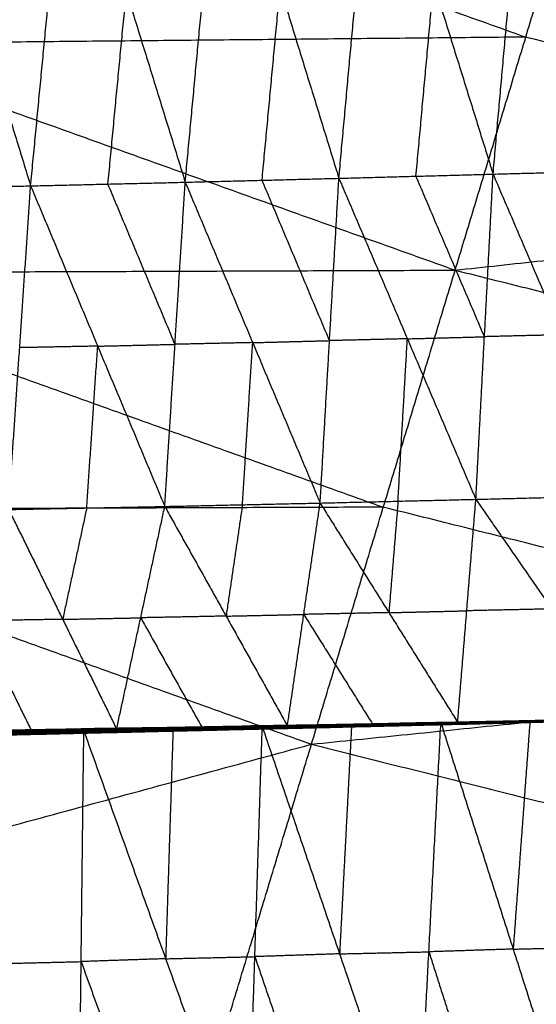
# Model space of a CAD drawing. Header units: millimetres. Extents: x -106 to 110, y -96 to 120.
# Tile 97 of 256: x -27.19 to -23.79, y -79.06 to -72.58. Entities that reach past the tile are written whole.
import ezdxf

# ---------------------------------------------------------------- set-up
doc = ezdxf.new("R2010")
doc.units = ezdxf.units.MM
doc.header["$MEASUREMENT"] = 0
doc.layers.add('Default', color=7, linetype='Continuous', true_color=0x000000)

msp = doc.modelspace()

# ---------------------------------------------------------------- linework, layer by layer
at = {"layer": 'Default'}
for points in [[(-24.0752, -73.5981, 1.8772), (-23.9614, -72.3295, 1.3281), (-23.8476, -71.0608, 0.779)], [(-23.8476, -71.0608, 0.779), (-23.4564, -72.3156, 1.2808), (-23.0653, -73.5704, 1.7826)], [(-27.1211, -73.6755, 2.1927), (-26.9999, -72.411, 1.6274), (-26.8786, -71.1465, 1.062)], [(-26.8786, -71.1465, 1.062), (-26.4907, -72.399, 1.5713), (-26.1029, -73.6514, 2.0806)], [(-26.1029, -73.6514, 2.0806), (-25.9841, -72.3851, 1.5206), (-25.8654, -71.1188, 0.9607)], [(-25.8654, -71.1188, 0.9607), (-25.478, -72.3721, 1.4685), (-25.0907, -73.6255, 1.9762)], [(-25.0907, -73.6255, 1.9762), (-24.9745, -72.3578, 1.4217), (-24.8583, -71.0901, 0.8673)], [(-24.8583, -71.0901, 0.8673), (-24.4668, -72.3441, 1.3722), (-24.0752, -73.5981, 1.8772)], [(-28.0206, -71.2077, 7.4488), (-25.9401, -71.9521, 7.4488), (-23.8597, -72.6965, 7.4488)], [(-27.8922, -71.1731, 1.1727), (-27.5067, -72.4243, 1.6827), (-27.1211, -73.6755, 2.1927)], [(-24.3249, -74.2301, 7.9444), (-23.8597, -72.6965, 7.4488), (-23.3945, -71.1629, 6.9532)], [(-32.6467, -71.2525, 7.9444), (-28.4858, -72.7413, 7.9444), (-24.3249, -74.2301, 7.9444)], [(-25.5968, -73.6384, 2.0284), (-25.5374, -73.0053, 1.7484), (-25.478, -72.3721, 1.4685)], [(-24.5829, -73.6118, 1.9267), (-24.5249, -72.978, 1.6494), (-24.4668, -72.3441, 1.3722)], [(-26.612, -73.6634, 2.1366), (-26.5514, -73.0312, 1.854), (-26.4907, -72.399, 1.5713)], [(-23.8597, -72.6965, 7.4488), (-26.1727, -72.7189, 7.6966), (-28.4858, -72.7413, 7.9444)], [(-19.7255, -73.732, 7.4488), (-21.7926, -73.2143, 7.4488), (-23.8597, -72.6965, 7.4488)], [(-24.3249, -74.2301, 7.9444), (-19.7255, -73.732, 7.4488), (-15.126, -73.234, 6.9532)], [(-25.0907, -73.6255, 1.9762), (-24.5829, -73.6118, 1.9267), (-24.0752, -73.5981, 1.8772)], [(-24.1885, -75.7382, 3.6609), (-24.1319, -74.6682, 2.769), (-24.0752, -73.5981, 1.8772)], [(-24.0752, -73.5981, 1.8772), (-23.5703, -73.5843, 1.8299), (-23.0653, -73.5704, 1.7826)], [(-24.0752, -73.5981, 1.8772), (-23.6221, -74.6555, 2.7157), (-23.1689, -75.7128, 3.5542)], [(-27.1211, -73.6755, 2.1927), (-26.612, -73.6634, 2.1366), (-26.1029, -73.6514, 2.0806)], [(-26.1703, -74.7182, 2.9857), (-26.3911, -74.1908, 2.5612), (-26.612, -73.6634, 2.1366)], [(-26.2377, -75.7851, 3.8908), (-26.1703, -74.7182, 2.9857), (-26.1029, -73.6514, 2.0806)], [(-26.1029, -73.6514, 2.0806), (-25.5968, -73.6384, 2.0284), (-25.0907, -73.6255, 1.9762)], [(-26.1029, -73.6514, 2.0806), (-25.6586, -74.707, 2.9268), (-25.2143, -75.7626, 3.7731)], [(-25.1525, -74.694, 2.8747), (-25.3746, -74.1662, 2.4515), (-25.5968, -73.6384, 2.0284)], [(-25.2143, -75.7626, 3.7731), (-25.1525, -74.694, 2.8747), (-25.0907, -73.6255, 1.9762)], [(-25.0907, -73.6255, 1.9762), (-24.6396, -74.6818, 2.8186), (-24.1885, -75.7382, 3.6609)], [(-24.1319, -74.6682, 2.769), (-24.3574, -74.14, 2.3479), (-24.5829, -73.6118, 1.9267)], [(-28.1397, -73.6974, 2.3138), (-27.6304, -73.6864, 2.2533), (-27.1211, -73.6755, 2.1927)], [(-27.2657, -75.8052, 4.0158), (-27.1934, -74.7403, 3.1043), (-27.1211, -73.6755, 2.1927)], [(-27.1211, -73.6755, 2.1927), (-26.6794, -74.7303, 3.0418), (-26.2377, -75.7851, 3.8908)], [(-33.8943, -74.2645, 9.1165), (-29.1096, -74.2473, 8.5305), (-24.3249, -74.2301, 7.9444)], [(-29.1096, -74.2473, 8.5305), (-26.9538, -75.0186, 8.5305), (-24.7981, -75.79, 8.5305)], [(-25.2713, -77.3499, 9.1165), (-24.7981, -75.79, 8.5305), (-24.3249, -74.2301, 7.9444)], [(-24.3249, -74.2301, 7.9444), (-20.0381, -75.3039, 7.9444), (-15.7514, -76.3776, 7.9444)], [(-33.8943, -74.2645, 9.1165), (-29.5828, -75.8072, 9.1165), (-25.2713, -77.3499, 9.1165)], [(-25.6586, -74.707, 2.9268), (-25.9144, -74.7126, 2.9563), (-26.1703, -74.7182, 2.9857)], [(-25.726, -75.7738, 3.832), (-25.6923, -75.2404, 3.3794), (-25.6586, -74.707, 2.9268)], [(-25.6586, -74.707, 2.9268), (-25.4055, -74.7005, 2.9008), (-25.1525, -74.694, 2.8747)], [(-24.6396, -74.6818, 2.8186), (-24.896, -74.6879, 2.8466), (-25.1525, -74.694, 2.8747)], [(-24.7014, -75.7504, 3.717), (-24.6705, -75.2161, 3.2678), (-24.6396, -74.6818, 2.8186)], [(-24.6396, -74.6818, 2.8186), (-24.3857, -74.675, 2.7938), (-24.1319, -74.6682, 2.769)], [(-23.6221, -74.6555, 2.7157), (-23.877, -74.6618, 2.7423), (-24.1319, -74.6682, 2.769)], [(-26.6794, -74.7303, 3.0418), (-26.9364, -74.7353, 3.073), (-27.1934, -74.7403, 3.1043)], [(-26.7517, -75.7951, 3.9533), (-26.7155, -75.2627, 3.4975), (-26.6794, -74.7303, 3.0418)], [(-26.6794, -74.7303, 3.0418), (-26.4248, -74.7242, 3.0137), (-26.1703, -74.7182, 2.9857)], [(-25.2143, -75.7626, 3.7731), (-24.7014, -75.7504, 3.717), (-24.1885, -75.7382, 3.6609)], [(-24.3084, -77.2054, 6.2032), (-24.2485, -76.4718, 4.932), (-24.1885, -75.7382, 3.6609)], [(-24.1885, -75.7382, 3.6609), (-23.6787, -75.7255, 3.6075), (-23.1689, -75.7128, 3.5542)], [(-24.1885, -75.7382, 3.6609), (-23.6884, -76.4597, 4.8672), (-23.1884, -77.1811, 6.0735)], [(-24.7981, -75.79, 8.5305), (-27.1904, -75.7986, 8.8235), (-29.5828, -75.8072, 9.1165)], [(-27.2657, -75.8052, 4.0158), (-26.7517, -75.7951, 3.9533), (-26.2377, -75.7851, 3.8908)], [(-27.2657, -75.8052, 4.0158), (-26.9102, -76.5279, 5.249), (-26.5546, -77.2506, 6.4821)], [(-26.7517, -75.7951, 3.9533), (-26.8309, -76.1615, 4.6011), (-26.9102, -76.5279, 5.249)], [(-26.5546, -77.2506, 6.4821), (-26.3961, -76.5179, 5.1865), (-26.2377, -75.7851, 3.8908)], [(-26.2377, -75.7851, 3.8908), (-25.726, -75.7738, 3.832), (-25.2143, -75.7626, 3.7731)], [(-26.2377, -75.7851, 3.8908), (-25.8338, -76.5069, 5.1151), (-25.4299, -77.2288, 6.3393)], [(-25.726, -75.7738, 3.832), (-25.7799, -76.1404, 4.4735), (-25.8338, -76.5069, 5.1151)], [(-25.4299, -77.2288, 6.3393), (-25.3221, -76.4957, 5.0562), (-25.2143, -75.7626, 3.7731)], [(-25.2143, -75.7626, 3.7731), (-24.7613, -76.484, 4.9881), (-24.3084, -77.2054, 6.2032)], [(-20.5113, -76.8638, 8.5305), (-22.6547, -76.3269, 8.5305), (-24.7981, -75.79, 8.5305)], [(-24.7014, -75.7504, 3.717), (-24.7314, -76.1172, 4.3526), (-24.7613, -76.484, 4.9881)], [(-25.2713, -77.3499, 9.1165), (-20.5113, -76.8638, 8.5305), (-15.7514, -76.3776, 7.9444)], [(-23.6884, -76.4597, 4.8672), (-23.9685, -76.4658, 4.8996), (-24.2485, -76.4718, 4.932)], [(-26.9102, -76.5279, 5.249), (-26.6532, -76.5229, 5.2177), (-26.3961, -76.5179, 5.1865)], [(-25.8338, -76.5069, 5.1151), (-26.115, -76.5124, 5.1508), (-26.3961, -76.5179, 5.1865)], [(-26.3961, -76.5179, 5.1865), (-26.1942, -76.8788, 5.7986), (-25.9923, -77.2397, 6.4107)], [(-25.8338, -76.5069, 5.1151), (-25.5779, -76.5013, 5.0856), (-25.3221, -76.4957, 5.0562)], [(-24.7613, -76.484, 4.9881), (-25.0417, -76.4899, 5.0222), (-25.3221, -76.4957, 5.0562)], [(-25.3221, -76.4957, 5.0562), (-25.0956, -76.8564, 5.6637), (-24.8692, -77.2171, 6.2712)], [(-24.7613, -76.484, 4.9881), (-24.5049, -76.4779, 4.9601), (-24.2485, -76.4718, 4.932)], [(-26.9102, -76.5279, 5.249), (-27.191, -76.5329, 5.2862), (-27.4718, -76.5378, 5.3234)], [(-27.4718, -76.5378, 5.3234), (-27.294, -76.8992, 5.9399), (-27.1162, -77.2606, 6.5565)], [(-26.7708, -77.2629, 6.5134), (-26.1832, -77.2493, 6.4373), (-25.5955, -77.2356, 6.3612)], [(-26.5546, -77.2506, 6.4821), (-25.8824, -77.2362, 6.3904), (-25.2101, -77.2218, 6.2987)], [(-26.5546, -77.2506, 6.4821), (-25.9923, -77.2397, 6.4107), (-25.4299, -77.2288, 6.3393)], [(-26.389, -77.2451, 6.4541), (-26.0529, -77.2379, 6.4083), (-25.7168, -77.2307, 6.3624)], [(-25.8824, -77.2362, 6.3904), (-26.1357, -77.2407, 6.4223), (-26.389, -77.2451, 6.4541)], [(-26.3578, -77.266, 6.4549), (-25.9767, -77.2508, 6.4081), (-25.5955, -77.2356, 6.3612)], [(-26.2787, -77.258, 6.4294), (-25.7659, -77.2473, 6.3637), (-25.2532, -77.2365, 6.298)], [(-26.2627, -77.2527, 6.4245), (-25.7517, -77.2426, 6.3595), (-25.2408, -77.2326, 6.2946)], [(-26.2627, -77.2527, 6.4245), (-25.7579, -77.2446, 6.3612), (-25.2532, -77.2365, 6.298)], [(-26.2481, -77.2473, 6.4216), (-25.7388, -77.2378, 6.3573), (-25.2295, -77.2284, 6.2929)], [(-26.2481, -77.2473, 6.4216), (-25.7445, -77.2399, 6.3581), (-25.2408, -77.2326, 6.2946)], [(-25.7323, -77.2354, 6.3576), (-25.9869, -77.2401, 6.3898), (-26.2416, -77.2449, 6.4219)], [(-26.235, -77.2424, 6.4223), (-25.7271, -77.2334, 6.3584), (-25.2192, -77.2245, 6.2945)], [(-26.235, -77.2424, 6.4223), (-25.7323, -77.2354, 6.3576), (-25.2295, -77.2284, 6.2929)], [(-25.7213, -77.232, 6.3603), (-25.9753, -77.2365, 6.3923), (-26.2292, -77.241, 6.4242)], [(-26.2234, -77.2395, 6.4262), (-25.7168, -77.2307, 6.3624), (-25.2101, -77.2218, 6.2987)], [(-26.2234, -77.2395, 6.4262), (-25.7213, -77.232, 6.3603), (-25.2192, -77.2245, 6.2945)], [(-25.9923, -77.2397, 6.4107), (-25.9373, -77.238, 6.4006), (-25.8824, -77.2362, 6.3904)], [(-25.9767, -77.2508, 6.4081), (-25.7156, -77.2444, 6.3742), (-25.4546, -77.2381, 6.3404)], [(-25.8824, -77.2362, 6.3904), (-25.6012, -77.2308, 6.3547), (-25.32, -77.2253, 6.319)], [(-25.7579, -77.2446, 6.3612), (-25.5025, -77.2396, 6.3288), (-25.247, -77.2345, 6.2963)], [(-25.247, -77.2345, 6.2963), (-25.4994, -77.2386, 6.3279), (-25.7517, -77.2426, 6.3595)], [(-25.7445, -77.2399, 6.3581), (-25.4898, -77.2352, 6.3259), (-25.2351, -77.2305, 6.2938)], [(-25.2351, -77.2305, 6.2938), (-25.487, -77.2341, 6.3255), (-25.7388, -77.2378, 6.3573)], [(-25.7388, -77.2378, 6.3573), (-25.7355, -77.2366, 6.3574), (-25.7323, -77.2354, 6.3576)], [(-25.7323, -77.2354, 6.3576), (-25.4783, -77.2309, 6.3257), (-25.2244, -77.2264, 6.2937)], [(-25.2244, -77.2264, 6.2937), (-25.4757, -77.2299, 6.326), (-25.7271, -77.2334, 6.3584)], [(-25.7271, -77.2334, 6.3584), (-25.7242, -77.2327, 6.3594), (-25.7213, -77.232, 6.3603)], [(-25.7213, -77.232, 6.3603), (-25.468, -77.2276, 6.3285), (-25.2147, -77.2232, 6.2966)], [(-25.2147, -77.2232, 6.2966), (-25.4657, -77.2269, 6.3295), (-25.7168, -77.2307, 6.3624)], [(-25.6933, -80.2605, 5.4702), (-25.6444, -78.748, 5.9157), (-25.5955, -77.2356, 6.3612)], [(-25.5955, -77.2356, 6.3612), (-25.0073, -77.2222, 6.2889), (-24.419, -77.2088, 6.2166)], [(-25.5955, -77.2356, 6.3612), (-25.4546, -77.2381, 6.3404), (-25.3137, -77.2406, 6.3196)], [(-25.5955, -77.2356, 6.3612), (-25.0862, -78.7295, 5.8417), (-24.5769, -80.2235, 5.3223)], [(-25.4546, -77.2381, 6.3404), (-25.2309, -77.2302, 6.3146), (-25.0073, -77.2222, 6.2889)], [(-24.8664, -77.2247, 6.2681), (-25.1605, -77.2314, 6.3042), (-25.4546, -77.2381, 6.3404)], [(-25.4299, -77.2288, 6.3393), (-24.7974, -77.2155, 6.2566), (-24.1649, -77.2022, 6.1738)], [(-25.4299, -77.2288, 6.3393), (-24.8692, -77.2171, 6.2712), (-24.3084, -77.2054, 6.2032)], [(-25.4299, -77.2288, 6.3393), (-25.32, -77.2253, 6.319), (-25.2101, -77.2218, 6.2987)], [(-25.32, -77.2253, 6.319), (-25.0038, -77.2187, 6.2776), (-24.6875, -77.212, 6.2363)], [(-24.7974, -77.2155, 6.2566), (-25.0587, -77.2204, 6.2878), (-25.32, -77.2253, 6.319)], [(-25.3137, -77.2406, 6.3196), (-24.8664, -77.2247, 6.2681), (-24.419, -77.2088, 6.2166)], [(-25.3137, -77.2406, 6.3196), (-24.7739, -77.2274, 6.2533), (-24.2341, -77.2141, 6.1871)], [(-24.7577, -77.2281, 6.2469), (-25.0276, -77.2347, 6.28), (-25.2976, -77.2413, 6.3131)], [(-25.2814, -77.2421, 6.3066), (-24.7577, -77.2281, 6.2469), (-24.2341, -77.2141, 6.1871)], [(-25.2814, -77.2421, 6.3066), (-24.7469, -77.2291, 6.2416), (-24.2125, -77.2161, 6.1765)], [(-25.2814, -77.2421, 6.3066), (-25.2673, -77.2393, 6.3023), (-25.2532, -77.2365, 6.298)], [(-24.7328, -77.2263, 6.2373), (-25.0001, -77.2328, 6.2698), (-25.2673, -77.2393, 6.3023)], [(-25.2532, -77.2365, 6.298), (-24.7234, -77.2247, 6.2341), (-24.1937, -77.2129, 6.1702)], [(-25.2532, -77.2365, 6.298), (-24.7328, -77.2263, 6.2373), (-24.2125, -77.2161, 6.1765)], [(-25.2532, -77.2365, 6.298), (-25.247, -77.2345, 6.2963), (-25.2408, -77.2326, 6.2946)], [(-24.7172, -77.2227, 6.2324), (-24.9821, -77.2286, 6.2643), (-25.247, -77.2345, 6.2963)], [(-25.2408, -77.2326, 6.2946), (-24.7131, -77.2214, 6.2314), (-24.1854, -77.2102, 6.1682)], [(-25.2408, -77.2326, 6.2946), (-24.7172, -77.2227, 6.2324), (-24.1937, -77.2129, 6.1702)], [(-25.2408, -77.2326, 6.2946), (-25.2351, -77.2305, 6.2938), (-25.2295, -77.2284, 6.2929)], [(-24.7075, -77.2193, 6.2306), (-24.9713, -77.2249, 6.2622), (-25.2351, -77.2305, 6.2938)], [(-25.2295, -77.2284, 6.2929), (-24.7037, -77.2178, 6.2303), (-24.1779, -77.2073, 6.1677)], [(-25.2295, -77.2284, 6.2929), (-24.7075, -77.2193, 6.2306), (-24.1854, -77.2102, 6.1682)], [(-25.2295, -77.2284, 6.2929), (-25.2244, -77.2264, 6.2937), (-25.2192, -77.2245, 6.2945)], [(-24.6986, -77.2159, 6.2311), (-24.9615, -77.2211, 6.2624), (-25.2244, -77.2264, 6.2937)], [(-25.2192, -77.2245, 6.2945), (-24.6951, -77.2144, 6.2321), (-24.171, -77.2044, 6.1697)], [(-25.2192, -77.2245, 6.2945), (-24.6986, -77.2159, 6.2311), (-24.1779, -77.2073, 6.1677)], [(-25.2192, -77.2245, 6.2945), (-25.2147, -77.2232, 6.2966), (-25.2101, -77.2218, 6.2987)], [(-24.6906, -77.2131, 6.2342), (-24.9526, -77.2181, 6.2654), (-25.2147, -77.2232, 6.2966)], [(-25.2101, -77.2218, 6.2987), (-24.6875, -77.212, 6.2363), (-24.1649, -77.2022, 6.1738)], [(-25.2101, -77.2218, 6.2987), (-24.6906, -77.2131, 6.2342), (-24.171, -77.2044, 6.1697)], [(-25.0073, -77.2222, 6.2889), (-25.0467, -77.9759, 6.0653), (-25.0862, -78.7295, 5.8417)], [(-24.8692, -77.2171, 6.2712), (-24.8333, -77.2163, 6.2639), (-24.7974, -77.2155, 6.2566)], [(-24.8664, -77.2247, 6.2681), (-24.5964, -77.2181, 6.235), (-24.3265, -77.2115, 6.2019)], [(-24.7739, -77.2274, 6.2533), (-24.8201, -77.226, 6.2607), (-24.8664, -77.2247, 6.2681)], [(-24.7974, -77.2155, 6.2566), (-24.5171, -77.2096, 6.2225), (-24.2367, -77.2038, 6.1885)], [(-24.7739, -77.2274, 6.2533), (-24.7658, -77.2277, 6.2501), (-24.7577, -77.2281, 6.2469)], [(-24.7577, -77.2281, 6.2469), (-24.4905, -77.2216, 6.2143), (-24.2233, -77.2151, 6.1818)], [(-24.2233, -77.2151, 6.1818), (-24.4851, -77.2221, 6.2117), (-24.7469, -77.2291, 6.2416)], [(-24.7469, -77.2291, 6.2416), (-24.7399, -77.2277, 6.2394), (-24.7328, -77.2263, 6.2373)], [(-24.7328, -77.2263, 6.2373), (-24.468, -77.2204, 6.2053), (-24.2031, -77.2145, 6.1734)], [(-24.2031, -77.2145, 6.1734), (-24.4633, -77.2196, 6.2037), (-24.7234, -77.2247, 6.2341)], [(-24.7234, -77.2247, 6.2341), (-24.7203, -77.2237, 6.2332), (-24.7172, -77.2227, 6.2324)], [(-24.7172, -77.2227, 6.2324), (-24.4534, -77.2171, 6.2008), (-24.1895, -77.2116, 6.1692)], [(-24.1895, -77.2116, 6.1692), (-24.4513, -77.2165, 6.2003), (-24.7131, -77.2214, 6.2314)], [(-24.7131, -77.2214, 6.2314), (-24.7103, -77.2203, 6.231), (-24.7075, -77.2193, 6.2306)], [(-24.7075, -77.2193, 6.2306), (-24.4445, -77.214, 6.1993), (-24.1816, -77.2087, 6.168)], [(-24.1816, -77.2087, 6.168), (-24.4427, -77.2133, 6.1992), (-24.7037, -77.2178, 6.2303)], [(-24.7037, -77.2178, 6.2303), (-24.7011, -77.2168, 6.2307), (-24.6986, -77.2159, 6.2311)], [(-24.6986, -77.2159, 6.2311), (-24.4365, -77.2108, 6.1999), (-24.1744, -77.2058, 6.1687)], [(-24.1744, -77.2058, 6.1687), (-24.4348, -77.2101, 6.2004), (-24.6951, -77.2144, 6.2321)], [(-24.6951, -77.2144, 6.2321), (-24.6928, -77.2138, 6.2331), (-24.6906, -77.2131, 6.2342)], [(-24.6906, -77.2131, 6.2342), (-24.4293, -77.2082, 6.203), (-24.168, -77.2033, 6.1718)], [(-24.168, -77.2033, 6.1718), (-24.4278, -77.2076, 6.204), (-24.6875, -77.212, 6.2363)], [(-24.5769, -80.2235, 5.3223), (-24.4979, -78.7161, 5.7695), (-24.419, -77.2088, 6.2166)], [(-24.419, -77.2088, 6.2166), (-23.8321, -77.1956, 6.1483), (-23.2453, -77.1825, 6.08)], [(-24.419, -77.2088, 6.2166), (-24.3265, -77.2115, 6.2019), (-24.2341, -77.2141, 6.1871)], [(-24.419, -77.2088, 6.2166), (-23.9428, -78.6982, 5.6998), (-23.4667, -80.1877, 5.183)], [(-24.3265, -77.2115, 6.2019), (-24.0793, -77.2035, 6.1751), (-23.8321, -77.1956, 6.1483)], [(-23.7397, -77.1983, 6.1335), (-24.0331, -77.2049, 6.1677), (-24.3265, -77.2115, 6.2019)], [(-24.3084, -77.2054, 6.2032), (-23.717, -77.1932, 6.1306), (-23.1256, -77.181, 6.058)], [(-24.3084, -77.2054, 6.2032), (-23.7484, -77.1933, 6.1384), (-23.1884, -77.1811, 6.0735)], [(-24.3084, -77.2054, 6.2032), (-24.2367, -77.2038, 6.1885), (-24.1649, -77.2022, 6.1738)], [(-24.2367, -77.2038, 6.1885), (-23.941, -77.1977, 6.1522), (-23.6453, -77.1916, 6.1159)], [(-23.717, -77.1932, 6.1306), (-23.9769, -77.1985, 6.1595), (-24.2367, -77.2038, 6.1885)], [(-24.2341, -77.2141, 6.1871), (-23.7397, -77.1983, 6.1335), (-23.2453, -77.1825, 6.08)], [(-24.2341, -77.2141, 6.1871), (-23.6979, -77.2002, 6.1257), (-23.1618, -77.1864, 6.0643)], [(-24.2341, -77.2141, 6.1871), (-24.2233, -77.2151, 6.1818), (-24.2125, -77.2161, 6.1765)], [(-23.6871, -77.2012, 6.1204), (-23.9552, -77.2082, 6.1511), (-24.2233, -77.2151, 6.1818)], [(-24.2125, -77.2161, 6.1765), (-23.6871, -77.2012, 6.1204), (-23.1618, -77.1864, 6.0643)], [(-24.2125, -77.2161, 6.1765), (-23.6814, -77.2021, 6.1171), (-23.1503, -77.188, 6.0577)], [(-24.2125, -77.2161, 6.1765), (-24.2031, -77.2145, 6.1734), (-24.1937, -77.2129, 6.1702)], [(-23.672, -77.2005, 6.1139), (-23.9375, -77.2075, 6.1437), (-24.2031, -77.2145, 6.1734)], [(-24.1937, -77.2129, 6.1702), (-23.667, -77.1999, 6.1122), (-23.1403, -77.1869, 6.0541)], [(-24.1937, -77.2129, 6.1702), (-23.672, -77.2005, 6.1139), (-23.1503, -77.188, 6.0577)], [(-24.1937, -77.2129, 6.1702), (-24.1895, -77.2116, 6.1692), (-24.1854, -77.2102, 6.1682)], [(-23.6629, -77.1985, 6.1111), (-23.9262, -77.205, 6.1402), (-24.1895, -77.2116, 6.1692)], [(-24.1854, -77.2102, 6.1682), (-23.6607, -77.1979, 6.1107), (-23.136, -77.1856, 6.0532)], [(-24.1854, -77.2102, 6.1682), (-23.6629, -77.1985, 6.1111), (-23.1403, -77.1869, 6.0541)], [(-24.1854, -77.2102, 6.1682), (-24.1816, -77.2087, 6.168), (-24.1779, -77.2073, 6.1677)], [(-23.6569, -77.1964, 6.1105), (-23.9193, -77.2026, 6.1392), (-24.1816, -77.2087, 6.168)], [(-24.1779, -77.2073, 6.1677), (-23.655, -77.1957, 6.1106), (-23.1321, -77.1841, 6.0534)], [(-24.1779, -77.2073, 6.1677), (-23.6569, -77.1964, 6.1105), (-23.136, -77.1856, 6.0532)], [(-24.1779, -77.2073, 6.1677), (-24.1744, -77.2058, 6.1687), (-24.171, -77.2044, 6.1697)], [(-23.6516, -77.1942, 6.1116), (-23.913, -77.2, 6.1401), (-24.1744, -77.2058, 6.1687)], [(-24.171, -77.2044, 6.1697), (-23.6498, -77.1934, 6.1124), (-23.1286, -77.1825, 6.0551)], [(-24.171, -77.2044, 6.1697), (-23.6516, -77.1942, 6.1116), (-23.1321, -77.1841, 6.0534)], [(-24.171, -77.2044, 6.1697), (-24.168, -77.2033, 6.1718), (-24.1649, -77.2022, 6.1738)], [(-23.6468, -77.1923, 6.1144), (-23.9074, -77.1978, 6.1431), (-24.168, -77.2033, 6.1718)], [(-24.1649, -77.2022, 6.1738), (-23.6453, -77.1916, 6.1159), (-23.1256, -77.181, 6.058)], [(-24.1649, -77.2022, 6.1738), (-23.6468, -77.1923, 6.1144), (-23.1286, -77.1825, 6.0551)], [(-23.8321, -77.1956, 6.1483), (-23.8875, -77.9469, 5.9241), (-23.9428, -78.6982, 5.6998)], [(-27.9497, -77.2912, 6.674), (-27.3603, -77.2771, 6.5937), (-26.7708, -77.2629, 6.5134)], [(-27.9497, -77.2912, 6.674), (-27.378, -78.7946, 6.1502), (-26.8062, -80.298, 5.6263)], [(-27.1465, -77.2789, 6.5631), (-27.4413, -77.286, 6.6032), (-27.736, -77.293, 6.6434)], [(-27.6778, -77.2705, 6.6309), (-26.9506, -77.255, 6.5285), (-26.2234, -77.2395, 6.4262)], [(-27.6778, -77.2705, 6.6309), (-27.1162, -77.2606, 6.5565), (-26.5546, -77.2506, 6.4821)], [(-27.5222, -77.2949, 6.6128), (-27.1465, -77.2789, 6.5631), (-26.7708, -77.2629, 6.5134)], [(-27.5222, -77.2949, 6.6128), (-26.94, -77.2804, 6.5339), (-26.3578, -77.266, 6.4549)], [(-27.5145, -77.2642, 6.6023), (-27.1509, -77.2564, 6.5511), (-26.7873, -77.2487, 6.4999)], [(-26.9506, -77.255, 6.5285), (-27.2326, -77.2596, 6.5654), (-27.5145, -77.2642, 6.6023)], [(-26.9129, -77.2797, 6.5253), (-27.2041, -77.2869, 6.5648), (-27.4952, -77.2941, 6.6042)], [(-27.4681, -77.2933, 6.5956), (-26.9129, -77.2797, 6.5253), (-26.3578, -77.266, 6.4549)], [(-27.4681, -77.2933, 6.5956), (-26.8918, -77.2798, 6.5179), (-26.3154, -77.2662, 6.4402)], [(-26.8683, -77.274, 6.5111), (-27.1565, -77.2808, 6.55), (-27.4447, -77.2876, 6.5888)], [(-27.4213, -77.2818, 6.582), (-26.85, -77.2699, 6.5057), (-26.2787, -77.258, 6.4294)], [(-27.4213, -77.2818, 6.582), (-26.8683, -77.274, 6.5111), (-26.3154, -77.2662, 6.4402)], [(-26.8398, -77.2664, 6.5023), (-27.1254, -77.2723, 6.5405), (-27.4111, -77.2782, 6.5786)], [(-27.4009, -77.2747, 6.5752), (-26.8318, -77.2637, 6.4999), (-26.2627, -77.2527, 6.4245)], [(-27.4009, -77.2747, 6.5752), (-26.8398, -77.2664, 6.5023), (-26.2787, -77.258, 6.4294)], [(-26.8225, -77.2602, 6.4975), (-27.1071, -77.2657, 6.5352), (-27.3916, -77.2712, 6.5729)], [(-27.3824, -77.2677, 6.5705), (-26.8153, -77.2575, 6.496), (-26.2481, -77.2473, 6.4216)], [(-27.3824, -77.2677, 6.5705), (-26.8225, -77.2602, 6.4975), (-26.2627, -77.2527, 6.4245)], [(-26.807, -77.2544, 6.4959), (-27.0905, -77.2595, 6.5331), (-27.3741, -77.2646, 6.5704)], [(-27.3658, -77.2615, 6.5702), (-26.8004, -77.252, 6.4962), (-26.235, -77.2424, 6.4223)], [(-27.3658, -77.2615, 6.5702), (-26.807, -77.2544, 6.4959), (-26.2481, -77.2473, 6.4216)], [(-26.7931, -77.2502, 6.4979), (-27.0758, -77.2549, 6.5349), (-27.3585, -77.2597, 6.5719)], [(-27.3511, -77.2579, 6.5736), (-26.7873, -77.2487, 6.4999), (-26.2234, -77.2395, 6.4262)], [(-27.3511, -77.2579, 6.5736), (-26.7931, -77.2502, 6.4979), (-26.235, -77.2424, 6.4223)], [(-27.1465, -77.2789, 6.5631), (-26.8554, -77.2717, 6.5236), (-26.5643, -77.2645, 6.4841)], [(-26.94, -77.2804, 6.5339), (-27.0433, -77.2797, 6.5485), (-27.1465, -77.2789, 6.5631)], [(-27.1162, -77.2606, 6.5565), (-27.0334, -77.2578, 6.5425), (-26.9506, -77.255, 6.5285)], [(-26.9506, -77.255, 6.5285), (-26.6698, -77.25, 6.4913), (-26.389, -77.2451, 6.4541)], [(-26.94, -77.2804, 6.5339), (-26.9265, -77.28, 6.5296), (-26.9129, -77.2797, 6.5253)], [(-26.9129, -77.2797, 6.5253), (-26.6248, -77.2729, 6.4864), (-26.3366, -77.2661, 6.4476)], [(-26.3366, -77.2661, 6.4476), (-26.6142, -77.2729, 6.4828), (-26.8918, -77.2798, 6.5179)], [(-26.8918, -77.2798, 6.5179), (-26.8801, -77.2769, 6.5145), (-26.8683, -77.274, 6.5111)], [(-26.8683, -77.274, 6.5111), (-26.5827, -77.268, 6.473), (-26.2971, -77.2621, 6.4348)], [(-26.2971, -77.2621, 6.4348), (-26.5735, -77.266, 6.4703), (-26.85, -77.2699, 6.5057)], [(-26.85, -77.2699, 6.5057), (-26.8449, -77.2681, 6.504), (-26.8398, -77.2664, 6.5023)], [(-26.8398, -77.2664, 6.5023), (-26.5552, -77.2609, 6.4646), (-26.2707, -77.2554, 6.427)], [(-26.2707, -77.2554, 6.427), (-26.5512, -77.2595, 6.4634), (-26.8318, -77.2637, 6.4999)], [(-26.8318, -77.2637, 6.4999), (-26.8272, -77.2619, 6.4987), (-26.8225, -77.2602, 6.4975)], [(-26.8225, -77.2602, 6.4975), (-26.539, -77.2551, 6.4603), (-26.2554, -77.25, 6.423)], [(-26.2554, -77.25, 6.423), (-26.5353, -77.2537, 6.4595), (-26.8153, -77.2575, 6.496)], [(-26.8153, -77.2575, 6.496), (-26.8111, -77.2559, 6.496), (-26.807, -77.2544, 6.4959)], [(-26.807, -77.2544, 6.4959), (-26.5243, -77.2496, 6.4589), (-26.2416, -77.2449, 6.4219)], [(-26.8062, -80.298, 5.6263), (-26.7885, -78.7805, 6.0698), (-26.7708, -77.2629, 6.5134)], [(-26.2416, -77.2449, 6.4219), (-26.521, -77.2484, 6.4591), (-26.8004, -77.252, 6.4962)], [(-26.8004, -77.252, 6.4962), (-26.7967, -77.2511, 6.4971), (-26.7931, -77.2502, 6.4979)], [(-26.7931, -77.2502, 6.4979), (-26.5112, -77.2456, 6.4611), (-26.2292, -77.241, 6.4242)], [(-26.2292, -77.241, 6.4242), (-26.5083, -77.2448, 6.4621), (-26.7873, -77.2487, 6.4999)], [(-26.7708, -77.2629, 6.5134), (-26.5643, -77.2645, 6.4841), (-26.3578, -77.266, 6.4549)], [(-26.7708, -77.2629, 6.5134), (-26.2321, -78.7617, 5.9918), (-25.6933, -80.2605, 5.4702)], [(-26.5643, -77.2645, 6.4841), (-26.3737, -77.2569, 6.4607), (-26.1832, -77.2493, 6.4373)], [(-25.9767, -77.2508, 6.4081), (-26.2705, -77.2576, 6.4461), (-26.5643, -77.2645, 6.4841)], [(-26.5546, -77.2506, 6.4821), (-26.389, -77.2451, 6.4541), (-26.2234, -77.2395, 6.4262)], [(-26.3578, -77.266, 6.4549), (-25.8357, -77.2533, 6.3872), (-25.3137, -77.2406, 6.3196)], [(-26.3578, -77.266, 6.4549), (-26.3366, -77.2661, 6.4476), (-26.3154, -77.2662, 6.4402)], [(-25.8146, -77.2534, 6.3799), (-26.0756, -77.2598, 6.4137), (-26.3366, -77.2661, 6.4476)], [(-26.3154, -77.2662, 6.4402), (-25.8146, -77.2534, 6.3799), (-25.3137, -77.2406, 6.3196)], [(-26.3154, -77.2662, 6.4402), (-25.7984, -77.2541, 6.3734), (-25.2814, -77.2421, 6.3066)], [(-26.3154, -77.2662, 6.4402), (-26.2971, -77.2621, 6.4348), (-26.2787, -77.258, 6.4294)], [(-25.78, -77.25, 6.368), (-26.0385, -77.2561, 6.4014), (-26.2971, -77.2621, 6.4348)], [(-26.2787, -77.258, 6.4294), (-25.78, -77.25, 6.368), (-25.2814, -77.2421, 6.3066)], [(-26.2787, -77.258, 6.4294), (-26.2707, -77.2554, 6.427), (-26.2627, -77.2527, 6.4245)], [(-25.7579, -77.2446, 6.3612), (-26.0143, -77.25, 6.3941), (-26.2707, -77.2554, 6.427)], [(-26.2627, -77.2527, 6.4245), (-26.2554, -77.25, 6.423), (-26.2481, -77.2473, 6.4216)], [(-25.7445, -77.2399, 6.3581), (-25.9999, -77.245, 6.3905), (-26.2554, -77.25, 6.423)], [(-26.2481, -77.2473, 6.4216), (-26.2416, -77.2449, 6.4219), (-26.235, -77.2424, 6.4223)], [(-26.235, -77.2424, 6.4223), (-26.2292, -77.241, 6.4242), (-26.2234, -77.2395, 6.4262)], [(-26.1832, -77.2493, 6.4373), (-26.2076, -78.0055, 6.2145), (-26.2321, -78.7617, 5.9918)], [(-25.8357, -77.2533, 6.3872), (-25.9062, -77.252, 6.3976), (-25.9767, -77.2508, 6.4081)], [(-25.8357, -77.2533, 6.3872), (-25.8252, -77.2534, 6.3836), (-25.8146, -77.2534, 6.3799)], [(-25.8146, -77.2534, 6.3799), (-25.5561, -77.2474, 6.3465), (-25.2976, -77.2413, 6.3131)], [(-25.2976, -77.2413, 6.3131), (-25.548, -77.2477, 6.3433), (-25.7984, -77.2541, 6.3734)], [(-25.7984, -77.2541, 6.3734), (-25.7892, -77.2521, 6.3707), (-25.78, -77.25, 6.368)], [(-25.78, -77.25, 6.368), (-25.5237, -77.2447, 6.3352), (-25.2673, -77.2393, 6.3023)], [(-25.2673, -77.2393, 6.3023), (-25.5166, -77.2433, 6.333), (-25.7659, -77.2473, 6.3637)], [(-25.7659, -77.2473, 6.3637), (-25.7619, -77.2459, 6.3625), (-25.7579, -77.2446, 6.3612)], [(-25.7517, -77.2426, 6.3595), (-25.7481, -77.2413, 6.3588), (-25.7445, -77.2399, 6.3581)], [(-25.3137, -77.2406, 6.3196), (-25.2976, -77.2413, 6.3131), (-25.2814, -77.2421, 6.3066)], [(-36.4282, -80.3821, 12.0172), (-30.8498, -78.866, 10.5669), (-25.2713, -77.3499, 9.1165)], [(-27.1934, -83.6863, 12.0172), (-26.2323, -80.5181, 10.5669), (-25.2713, -77.3499, 9.1165)], [(-25.2713, -77.3499, 9.1165), (-20.8293, -78.4625, 9.1165), (-16.3874, -79.5752, 9.1165)], [(-25.0862, -78.7295, 5.8417), (-24.7921, -78.7228, 5.8056), (-24.4979, -78.7161, 5.7695)], [(-23.9428, -78.6982, 5.6998), (-24.2204, -78.7072, 5.7346), (-24.4979, -78.7161, 5.7695)], [(-24.4979, -78.7161, 5.7695), (-24.2599, -79.4609, 5.5111), (-24.0218, -80.2056, 5.2526)], [(-23.9428, -78.6982, 5.6998), (-23.6494, -78.6916, 5.6656), (-23.356, -78.6851, 5.6315)], [(-27.378, -78.7946, 6.1502), (-27.0832, -78.7876, 6.11), (-26.7885, -78.7805, 6.0698)], [(-26.2321, -78.7617, 5.9918), (-26.5103, -78.7711, 6.0308), (-26.7885, -78.7805, 6.0698)], [(-26.7885, -78.7805, 6.0698), (-26.5191, -79.5299, 5.809), (-26.2497, -80.2793, 5.5482)], [(-26.2321, -78.7617, 5.9918), (-25.9382, -78.7549, 5.9537), (-25.6444, -78.748, 5.9157)], [(-25.0862, -78.7295, 5.8417), (-25.3653, -78.7388, 5.8787), (-25.6444, -78.748, 5.9157)], [(-25.6444, -78.748, 5.9157), (-25.3898, -79.495, 5.6559), (-25.1351, -80.242, 5.3962)], [(-30.8498, -78.866, 10.5669), (-28.5411, -79.692, 10.5669), (-26.2323, -80.5181, 10.5669)]]:
    msp.add_open_spline(points, degree=2, dxfattribs=at)

doc.saveas('drawing.dxf')
